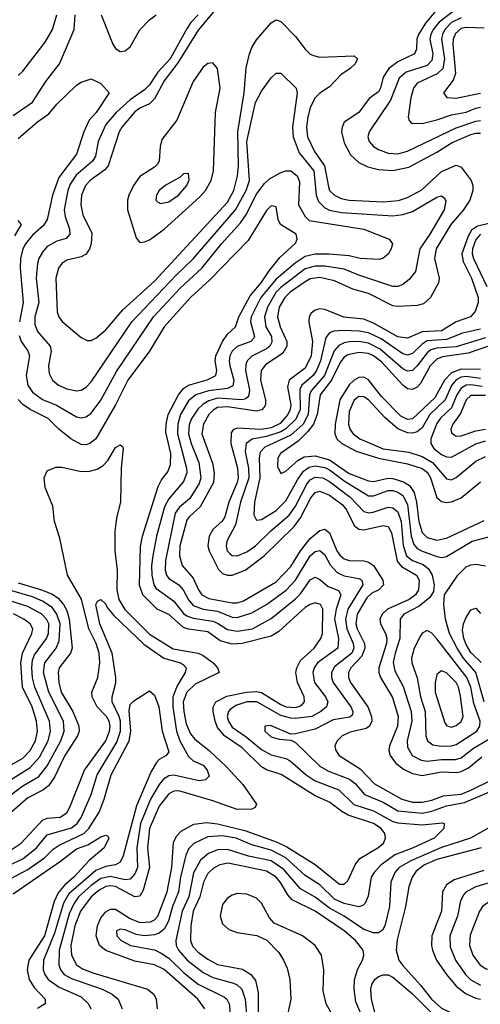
# Model space of a CAD drawing. Header units: inches. Extents: x 990535 to 1117859, y 769386 to 892122.
# Tile 20 of 256: x 1034097 to 1035989, y 844788 to 848831. Entities that reach past the tile are written whole.
import ezdxf

# ---------------------------------------------------------------- set-up
doc = ezdxf.new("R2010")
doc.units = ezdxf.units.IN
doc.header["$MEASUREMENT"] = 0
doc.layers.add('B0834', color=7, linetype='Continuous')

msp = doc.modelspace()

# ---------------------------------------------------------------- linework, layer by layer
at = {"layer": 'B0834', "color": 5}
for points, elevation in [([(1035030, 849028), (1034830, 848788.1), (1034747, 848653), (1034690, 848578.9), (1034650, 848505), (1034630, 848484.8), (1034590, 848467), (1034570, 848452.1), (1034516.4, 848390), (1034505.6, 848370), (1034460.1, 848230), (1034446.2, 848213.8), (1034388.2, 848171.8), (1034367.6, 848150), (1034350.5, 848110), (1034347.8, 848070), (1034356.6, 848030), (1034393.8, 847953.8), (1034390.4, 847910), (1034384.1, 847890), (1034370, 847867.7), (1034350, 847857), (1034290, 847843.7), (1034270.1, 847829.9), (1034256.4, 847810), (1034245, 847770), (1034251.2, 847631.2), (1034258.3, 847610), (1034271.9, 847591.9), (1034350, 847525.8), (1034374, 847514), (1034390, 847513.8), (1034410, 847523), (1034450, 847557.9), (1034521.1, 847638.9), (1034650, 847757.5), (1034950, 848081.8), (1034976.3, 848130), (1034991, 848189), (1034995.1, 848230), (1034992.7, 848370), (1035019.5, 848530), (1035027.7, 848632.3), (1035040.7, 848690), (1035050, 848715.8), (1035070, 848748.2), (1035130, 848817.1), (1035150, 848830.2), (1035170, 848822.9), (1035230, 848761.4), (1035270, 848709.5), (1035290, 848689.5), (1035303, 848683), (1035330, 848677.4), (1035470, 848681.8), (1035484.9, 848670), (1035475.1, 848650), (1035454.2, 848630), (1035416.1, 848603.9), (1035370, 848554.8), (1035330, 848528.4), (1035310.7, 848509.3), (1035289.6, 848470.4), (1035280.1, 848430), (1035274.9, 848390), (1035278.6, 848350), (1035308.1, 848290), (1035348.3, 848230), (1035364.6, 848144.6), (1035370, 848129.5), (1035389.5, 848110), (1035417.1, 848097.1), (1035450, 848090.1), (1035590, 848082.6), (1035652.3, 848087.7), (1035690, 848100.5), (1035747.9, 848132.1), (1035830, 848206.7), (1035890, 848233.9), (1035910, 848225.8), (1035951.2, 848170), (1035957.6, 848150), (1035957.5, 848130), (1035945.2, 848090), (1035919.5, 848050), (1035867.1, 847990), (1035806.9, 847890), (1035800.8, 847850), (1035819.1, 847770), (1035817.2, 847750), (1035783.7, 847690), (1035755.6, 847664.4), (1035730, 847656.9), (1035650, 847652.8), (1035630, 847655.8), (1035530, 847706.2), (1035464.8, 847724.8), (1035390, 847758.7), (1035330, 847771.8), (1035290, 847766.1), (1035270, 847754.9), (1035208.2, 847711.8), (1035186, 847690), (1035162.9, 847650), (1035155.9, 847610), (1035166.5, 847570), (1035193.9, 847510), (1035194.5, 847490), (1035178.2, 847461.8), (1035106, 847414), (1035088.1, 847390), (1035086.2, 847350), (1035106.9, 847270), (1035106.9, 847250), (1035100.8, 847239.2), (1035091.3, 847228.7), (1035070, 847224), (1034950, 847241.5), (1034910, 847238), (1034891.9, 847228.1), (1034874.4, 847210), (1034851.8, 847170), (1034844.5, 847130), (1034888.5, 847010), (1034895.7, 846970), (1034892.3, 846930), (1034838.5, 846830), (1034793, 846790), (1034784, 846776), (1034754.7, 846670), (1034753.8, 846630), (1034763.8, 846590), (1034810, 846537.3), (1034831.4, 846490), (1034845.3, 846470), (1034874.2, 846454.2), (1034970, 846436.5), (1034990, 846436.5), (1035015.5, 846444.5), (1035150, 846523.3), (1035210, 846585.5), (1035249.7, 846650.3), (1035290, 846700.7), (1035330, 846733.2), (1035350, 846738.8), (1035370, 846723.7), (1035399.6, 846650), (1035412, 846632), (1035430, 846617.1), (1035450, 846609.7), (1035510, 846609), (1035530, 846604), (1035550, 846590.1), (1035588.2, 846530), (1035591.2, 846510), (1035571.6, 846490), (1035543.9, 846476.1), (1035522.3, 846457.7), (1035483.2, 846390), (1035477.4, 846350), (1035482.3, 846330), (1035513.6, 846270), (1035515.1, 846250), (1035502.2, 846217.8), (1035457.6, 846170), (1035447.5, 846150), (1035447.7, 846130), (1035455.9, 846110), (1035526.9, 846010), (1035541.9, 845970), (1035543.1, 845950), (1035534.2, 845930), (1035519.9, 845920.1), (1035454.9, 845905.1), (1035421, 845890), (1035400.9, 845870), (1035391.8, 845850), (1035394.8, 845830), (1035409.4, 845810), (1035495.4, 845755.4), (1035553.8, 845693.8), (1035666.8, 845630), (1035710, 845617.9), (1035750, 845617.8), (1035790, 845626.4), (1035836.1, 845643.9), (1035910, 845651.5), (1035950, 845667.9), (1036035.8, 845710)], 2480), ([(1035825.5, 848890), (1035763.9, 848816.1), (1035734.7, 848770), (1035728.1, 848750), (1035726.2, 848710), (1035717.9, 848690), (1035650, 848657.7), (1035613.3, 848630), (1035590, 848594), (1035578.9, 848550), (1035570, 848534.1), (1035532.3, 848507.7), (1035489.8, 848450.2), (1035430.1, 848409.9), (1035420.9, 848390), (1035419, 848370), (1035430, 848324.7), (1035455.7, 848275.7), (1035490, 848244), (1035526.9, 848226.9), (1035570, 848215.5), (1035630, 848211.7), (1035694.9, 848225.1), (1035810, 848286.8), (1035873.7, 848326.3), (1035950, 848359), (1035970, 848364.7), (1035990, 848364.3)], 2520), ([(1035884.6, 848870), (1035819.9, 848820.1), (1035794.9, 848790), (1035785, 848770), (1035781.2, 848750), (1035793.4, 848690), (1035790, 848663), (1035770, 848642.6), (1035684.5, 848615.5), (1035655.8, 848590), (1035619.7, 848500.3), (1035532.8, 848370), (1035526.7, 848350), (1035531.7, 848330), (1035550.2, 848310), (1035570, 848297.7), (1035610, 848282.6), (1035650, 848280.3), (1035690, 848290.5), (1035890, 848386.6), (1035970, 848413.5), (1035990, 848416.9)], 2540), ([(1034070, 848437.3), (1034150, 848492.3), (1034203.8, 848576.2), (1034260.6, 848650), (1034321, 848790), (1034324.5, 848850)], 2460), ([(1034090, 848601.4), (1034110, 848618.9), (1034201.7, 848738.3), (1034232.2, 848790), (1034249.1, 848850)], 2480), ([(1034830.4, 848850), (1034800.4, 848819.6), (1034784.3, 848795.7), (1034715.4, 848670), (1034664.7, 848615.3), (1034630, 848562.6), (1034610, 848542.8), (1034550, 848501.5), (1034493.2, 848450), (1034450, 848399.9), (1034419.7, 848330), (1034408.9, 848270), (1034396, 848250), (1034328.3, 848191.7), (1034304.6, 848155.4), (1034294.4, 848130), (1034279.9, 848050), (1034283, 848023), (1034302.1, 847970), (1034303, 847950), (1034287.8, 847932.2), (1034250, 847921), (1034210, 847899.2), (1034190, 847876.7), (1034175.9, 847850), (1034169.4, 847830), (1034165, 847770), (1034175.3, 847670), (1034159.5, 847610), (1034159.6, 847579.6), (1034170.1, 847550), (1034221.5, 847490), (1034226.4, 847470), (1034215.8, 847410), (1034217.6, 847377.6), (1034231, 847350), (1034256.1, 847330), (1034290, 847315.7), (1034330, 847306.7), (1034350, 847309.5), (1034370, 847322.1), (1034390, 847344.4), (1034557.5, 847590), (1034738.9, 847781.1), (1034810, 847848.2), (1034983.9, 848050), (1035027.5, 848130), (1035040.4, 848170), (1035029.8, 848330.2), (1035065.5, 848490), (1035090, 848537.5), (1035130, 848591.8), (1035150, 848611.7), (1035170, 848611.7), (1035232, 848550), (1035236.6, 848530), (1035217.8, 848390), (1035219.6, 848350), (1035244.2, 848284.2), (1035305, 848210), (1035314.6, 848110), (1035324.4, 848084.4), (1035350, 848058), (1035370, 848048.2), (1035418.7, 848038.7), (1035630, 848025.1), (1035670, 848030.4), (1035710, 848042.9), (1035810, 848101.7), (1035830, 848107.1), (1035839.7, 848099.7), (1035846.5, 848086.5), (1035839.8, 848050), (1035782.1, 847950), (1035741, 847890), (1035722.6, 847797.4), (1035696.2, 847763.8), (1035670, 847744), (1035650, 847735.8), (1035630, 847735.4), (1035490, 847781.7), (1035430, 847806.5), (1035350, 847818.9), (1035310, 847819.3), (1035270, 847807.9), (1035170, 847731.4), (1035148.3, 847710), (1035114.1, 847650), (1035102.3, 847610), (1035107.3, 847570), (1035130.6, 847530), (1035133.1, 847506.9), (1035124.2, 847490), (1035110, 847479.3), (1035050, 847449.5), (1035030.5, 847430), (1035025.2, 847414.8), (1035024.6, 847390), (1035041.3, 847310), (1035036.4, 847283.6), (1035025.3, 847274.7), (1035009.5, 847270.5), (1034910, 847276.1), (1034873.6, 847266.4), (1034849, 847251), (1034828.8, 847231.2), (1034800.8, 847190), (1034793.2, 847166.8), (1034790.3, 847130), (1034800.8, 847090), (1034832.8, 847012.8), (1034840.5, 846950), (1034833.4, 846926.6), (1034795.6, 846864.4), (1034751.9, 846828.1), (1034735.6, 846804.4), (1034695.6, 846610), (1034694.1, 846570), (1034700.1, 846550), (1034710, 846536.8), (1034750.1, 846510), (1034768.9, 846490), (1034790, 846448.2), (1034810, 846424.9), (1034850, 846411), (1034910, 846402.7), (1034970, 846377), (1034990, 846375.9), (1035050, 846395.2), (1035110, 846429.7), (1035191.3, 846488.7), (1035230, 846529.7), (1035290, 846630.1), (1035310, 846647.9), (1035330, 846652), (1035350, 846633), (1035372.1, 846592.1), (1035400.7, 846560.7), (1035430, 846547.2), (1035490, 846536.4), (1035501.9, 846530), (1035504, 846524), (1035505.9, 846510), (1035444.5, 846410), (1035434.9, 846370), (1035440.3, 846330), (1035466.4, 846270), (1035468.7, 846250), (1035460.9, 846230), (1035390, 846173.6), (1035377.8, 846150), (1035377.6, 846130), (1035384.6, 846110), (1035457, 846010), (1035465.6, 845990), (1035463.5, 845976.5), (1035453.3, 845966.7), (1035384.4, 845955.6), (1035310, 845918), (1035230, 845898.4), (1035210, 845897.1), (1035127.3, 845932.7), (1035103.1, 845930), (1035104.1, 845910), (1035130, 845886.3), (1035163.1, 845876.9), (1035210, 845872.7), (1035230, 845863.5), (1035330, 845765.4), (1035365.9, 845745.9), (1035452.1, 845712.1), (1035474.8, 845694.8), (1035512.9, 845650), (1035590, 845617.5), (1035650, 845583.1), (1035750, 845572.4), (1035790, 845581), (1035850, 845603.2), (1035923.7, 845616.3), (1036119.3, 845700.7)], 2460), ([(1034431, 848851), (1034479.2, 848730), (1034490, 848713), (1034510, 848700.2), (1034530, 848703), (1034550, 848719.8), (1034590, 848788.6), (1034630, 848830.1), (1034657.7, 848850)], 2460), ([(1035910, 848838.2), (1035870, 848818.4), (1035842.7, 848790), (1035832.9, 848770), (1035829.6, 848750), (1035841.9, 848670), (1035834.5, 848630), (1035812.2, 848607.8), (1035730, 848570.3), (1035714.4, 848550), (1035703.1, 848510), (1035693, 848430), (1035696.5, 848416.5), (1035706.4, 848406.4), (1035750, 848404.7), (1035810, 848418.8), (1035870, 848439.5), (1035930, 848451.2), (1035970, 848467.2), (1035990, 848472.1)], 2560), ([(1036004.8, 848795.2), (1035930, 848799), (1035910, 848794.6), (1035886.6, 848773.4), (1035877.4, 848750), (1035875.9, 848730), (1035886.3, 848610), (1035877.2, 848582.8), (1035838, 848530), (1035851.8, 848511.8), (1035888, 848508), (1035990, 848528.7)], 2580), ([(1034090, 848342.7), (1034170, 848411.3), (1034215.9, 848444.1), (1034250, 848483.7), (1034330, 848561.6), (1034350, 848574), (1034390, 848588.4), (1034430, 848568.4), (1034464.9, 848530), (1034410.7, 848450), (1034382.1, 848417.9), (1034360.8, 848370), (1034330, 848278.4), (1034257.6, 848182.4), (1034231.6, 848110), (1034210.1, 848009.9), (1034194.2, 847985.8), (1034150, 847946.1), (1034121, 847910), (1034109.8, 847890), (1034099.9, 847850), (1034099, 847810), (1034110.7, 847670), (1034095.7, 847590)], 2440), ([(1034094.6, 847534.6), (1034102.7, 847510), (1034130.8, 847470.8), (1034137.4, 847450), (1034123.3, 847370), (1034130.9, 847330), (1034150, 847301.6), (1034190, 847271.6), (1034248.6, 847248.6), (1034330, 847200.1), (1034350, 847195.8), (1034370, 847200.1), (1034390, 847214.8), (1034430, 847268.3), (1034494, 847386), (1034646.5, 847610), (1034757.8, 847730), (1034844.9, 847810), (1034925.5, 847910), (1035003.4, 847996.6), (1035028.2, 848031.8), (1035067.6, 848112.4), (1035101.8, 848158.2), (1035122.9, 848177.1), (1035170, 848203.5), (1035190, 848209.7), (1035210, 848209.7), (1035236.4, 848190), (1035245.5, 848165.5), (1035241.9, 848070), (1035270, 848022.8), (1035285.7, 848005.7), (1035510, 847971), (1035614, 847930), (1035628.2, 847910), (1035622.4, 847890), (1035610, 847867.8), (1035590, 847851.6), (1035573.5, 847846.5), (1035495.3, 847850), (1035450, 847861.7), (1035368.2, 847868.2), (1035310, 847867.9), (1035270, 847858.2), (1035228.5, 847831.5), (1035150, 847765.9), (1035087.3, 847690), (1035047.3, 847610), (1035044.2, 847590), (1035061.6, 847530), (1035057.7, 847522.3), (1035046.5, 847510), (1034990, 847489.1), (1034969.8, 847470.2), (1034959.7, 847450), (1034956.8, 847430), (1034960.1, 847410), (1034976.5, 847350), (1034972.4, 847327.6), (1034950, 847315.9), (1034872.9, 847307.1), (1034819.8, 847290), (1034790, 847265.5), (1034757.1, 847210), (1034746, 847170), (1034744.7, 847130), (1034782.3, 846990), (1034783.9, 846970), (1034770, 846935.2), (1034710, 846864.1), (1034691.6, 846830), (1034658.9, 846710), (1034643.3, 846630), (1034637.8, 846590), (1034639.7, 846550), (1034647.8, 846510), (1034656.5, 846496.5), (1034730, 846442.9), (1034770, 846392.3), (1034782.8, 846382.8), (1034810, 846373.1), (1034890, 846360.9), (1034910, 846353.1), (1034950, 846326.6), (1034990, 846319.6), (1035052.9, 846330), (1035130, 846372.3), (1035230, 846452.4), (1035250, 846473.3), (1035290, 846530.6), (1035310, 846541.9), (1035330, 846532.6), (1035364.1, 846504.1), (1035406.5, 846486.5), (1035416, 846470), (1035396.9, 846410), (1035390.3, 846370), (1035406.8, 846290), (1035403.7, 846250), (1035319.7, 846190), (1035305.9, 846170), (1035300.4, 846150), (1035307.6, 846110), (1035353.3, 846050), (1035362.3, 846030), (1035356.6, 846010), (1035333.4, 845990), (1035297.3, 845970), (1035230, 845961.3), (1035210, 845962.6), (1035170, 845974.6), (1035070.5, 846030.5), (1035030, 846029.7), (1034984.6, 846015.4), (1034961.7, 845998.3), (1034954.4, 845990), (1034949.5, 845970.5), (1034954, 845950), (1034970, 845926.3), (1035026.7, 845886.7), (1035090, 845833.9), (1035130, 845813.1), (1035190, 845796.8), (1035207.8, 845787.8), (1035274, 845730), (1035310, 845705.3), (1035408.1, 845668.1), (1035468.8, 845608.8), (1035550, 845582.5), (1035630, 845538.9), (1035650, 845533.1), (1035750, 845524.9), (1035833.2, 845533.2), (1035840.5, 845530), (1035839.6, 845510), (1035799.8, 845470), (1035713.2, 845430), (1035638, 845402), (1035580.8, 845359.2), (1035552.3, 845330), (1035540.1, 845310), (1035527.5, 845232.5), (1035516.5, 845203.5), (1035506.3, 845193.7), (1035490, 845188.8), (1035430, 845202.1), (1035390, 845220.4), (1035330, 845279.2), (1035270, 845317.5), (1035190.6, 845390), (1035130, 845421.7), (1035050, 845442.4), (1034985.5, 845470), (1034930, 845479.4), (1034870, 845476.3), (1034812.2, 845447.8), (1034792.2, 845427.8), (1034778.8, 845401.2), (1034757.4, 845310), (1034749.3, 845250), (1034724.2, 845190), (1034708.7, 845130), (1034690, 845097.3), (1034670, 845080.9), (1034650, 845072.8), (1034610, 845069.9), (1034574.8, 845074.8), (1034530, 845093.5), (1034510, 845097), (1034494.6, 845090), (1034495.4, 845070), (1034514.2, 845050), (1034551.7, 845030), (1034650, 845011.2), (1034678.6, 844998.6), (1034710, 844977.6), (1034770, 844918.9), (1034830, 844870.7), (1034937.7, 844817.7), (1034947, 844810), (1034956.8, 844790), (1034960.8, 844750)], 2440), ([(1034856.8, 844770), (1034828.3, 844810), (1034690, 844931.3), (1034650.3, 844950.3), (1034570, 844965.8), (1034450, 845009.4), (1034425.2, 845030), (1034411, 845070), (1034415.8, 845110), (1034430, 845142.9), (1034450, 845167.8), (1034470, 845179.1), (1034490, 845179.2), (1034550, 845141.1), (1034590, 845124.1), (1034633.6, 845126.4), (1034650, 845134.8), (1034664.5, 845150), (1034702.7, 845250), (1034721.5, 845350), (1034728, 845452), (1034740.8, 845479.2), (1034760.3, 845499.7), (1034812.4, 845527.6), (1034865, 845535), (1034910, 845529.1), (1035022.2, 845502.2), (1035154, 845454), (1035194.7, 845434.7), (1035310, 845362.6), (1035410, 845281.5), (1035430, 845281.7), (1035444.4, 845295.6), (1035475.9, 845364.1), (1035493.8, 845386.2), (1035568.4, 845430), (1035591.4, 845450), (1035599.7, 845470), (1035596.5, 845490), (1035581.1, 845510), (1035550, 845530.1), (1035445.4, 845565.4), (1035419.6, 845579.6), (1035370, 845618.7), (1035310, 845644.2), (1035171.5, 845731.5), (1035110, 845751.3), (1035090, 845763.3), (1035010, 845841), (1034937.8, 845890), (1034910, 845924.6), (1034899.2, 845950), (1034890.9, 845990), (1034891.5, 846008.5), (1034902.9, 846030), (1034947, 846053), (1035028.4, 846070), (1035070, 846073.1), (1035090, 846068.9), (1035170, 846019.2), (1035192, 846010), (1035230, 846006.9), (1035247.9, 846012.1), (1035258.9, 846021.1), (1035266.9, 846030), (1035265.7, 846050), (1035238.2, 846110), (1035231.4, 846150), (1035235.2, 846170), (1035250, 846200.4), (1035306.2, 846250), (1035333.3, 846290), (1035340.1, 846310), (1035341.9, 846410), (1035332.4, 846430), (1035310, 846435.9), (1035290, 846430.1), (1035270, 846417.6), (1035160.8, 846319.2), (1035130, 846299.9), (1035010, 846269.6), (1034970, 846266.4), (1034920.4, 846280.4), (1034870, 846317.7), (1034790, 846328.1), (1034770, 846334.6), (1034710, 846388.9), (1034662.2, 846410), (1034602.4, 846470), (1034589.1, 846509.1), (1034592.9, 846667.1), (1034600.6, 846710), (1034665.3, 846914.7), (1034679.1, 846940.9), (1034705.9, 846974.1), (1034715.9, 847004.1), (1034717.7, 847050), (1034696.8, 847136.8), (1034697.9, 847170), (1034707.3, 847210), (1034748.8, 847290), (1034770, 847315.8), (1034790, 847330), (1034867.3, 847352.7), (1034902.1, 847370), (1034906, 847390), (1034899.4, 847430), (1034902.1, 847450), (1034930, 847509.9), (1034950, 847539), (1034983.4, 847570), (1034997.5, 847610), (1035043.5, 847696.5), (1035089.3, 847750), (1035120.9, 847799.1), (1035165.4, 847854.6), (1035230, 847913.5), (1035236, 847930), (1035232.5, 847950), (1035167.7, 847990), (1035158.2, 848010), (1035150, 848062.8), (1035130, 848066.7), (1035110, 848047.7), (1035035.8, 847924.2), (1034877.2, 847762.8), (1034797.8, 847690), (1034690, 847570.1), (1034630, 847470.1), (1034540.4, 847350), (1034489.9, 847250), (1034410, 847110.1), (1034384.4, 847090), (1034370, 847085.3), (1034350, 847086.9), (1034306.9, 847110), (1034257.7, 847150), (1034213.7, 847193.7), (1034139.8, 847230), (1034110, 847250.9), (1034090, 847271.5)], 2420), ([(1034077.2, 847942.8), (1034103.9, 847990), (1034090, 848006.5)], 2420), ([(1036030, 847995), (1035977.4, 847982.6), (1035953.1, 847966.9), (1035938.5, 847941.5), (1035913.3, 847870), (1035918, 847838), (1035952.5, 847770), (1035979.6, 847690), (1035979.5, 847670), (1035967.4, 847632.6), (1035948.7, 847611.3), (1035890, 847590.3), (1035830, 847553.1), (1035750, 847549.7), (1035690, 847522.9), (1035650, 847529.1), (1035550, 847585.3), (1035510, 847600.5), (1035428.8, 847608.8), (1035350, 847640.3), (1035330, 847643.2), (1035310, 847638.3), (1035294.4, 847625.6), (1035285.8, 847610), (1035284.3, 847590), (1035299.8, 847510), (1035293.9, 847450), (1035270, 847399.7), (1035203.1, 847350), (1035196.6, 847323.4), (1035210, 847250), (1035207.4, 847230), (1035198.6, 847210), (1035166.9, 847173.1), (1035130, 847155.5), (1035088.2, 847148.2), (1034990, 847153.5), (1034973.2, 847146.8), (1034965, 847135), (1034964.5, 847090), (1034991.7, 846990), (1034994, 846950), (1034989.6, 846930), (1034955.4, 846850), (1034939.6, 846790), (1034928, 846772), (1034890, 846736.9), (1034875.2, 846710), (1034869.4, 846670), (1034875.1, 846650), (1034913.3, 846573.3), (1034930, 846557.2), (1034950, 846550.4), (1034970, 846550.4), (1035023.4, 846570), (1035100.7, 846630), (1035224.4, 846750), (1035250, 846785.5), (1035292, 846868), (1035310, 846889.7), (1035330, 846895.5), (1035370, 846878.7), (1035420.7, 846840.7), (1035438.5, 846818.5), (1035470, 846754.1), (1035490, 846738.5), (1035510, 846736.2), (1035590, 846754.5), (1035610, 846749.5), (1035623.4, 846723.4), (1035646.9, 846606.9), (1035665.5, 846585.5), (1035726.8, 846550), (1035737.4, 846530), (1035734.4, 846490), (1035723.2, 846470), (1035695.9, 846450), (1035607.5, 846410), (1035586, 846390), (1035576.6, 846370), (1035578.6, 846350), (1035599.6, 846310), (1035604.9, 846290), (1035602.9, 846270), (1035572.6, 846170), (1035572.6, 846150), (1035578.8, 846130), (1035628, 846048), (1035651.9, 845970), (1035648.4, 845930), (1035615.2, 845850), (1035612.9, 845830), (1035617.9, 845810), (1035640, 845780), (1035673.8, 845753.8), (1035710, 845735.7), (1035750, 845727.4), (1035830, 845742.2), (1035890, 845739.5), (1035910, 845743.6), (1035940.4, 845759.6), (1035995.6, 845804.4)], 2520), ([(1035990, 847949.4), (1035970, 847928), (1035956, 847890), (1035954.9, 847870), (1035960.7, 847850), (1036015.3, 847735.3)], 2540), ([(1035990, 847560.3), (1035916.1, 847543.9), (1035850, 847517.4), (1035770, 847511.6), (1035750, 847498.9), (1035710, 847459.5), (1035690, 847453.2), (1035670, 847458.4), (1035580.9, 847520.9), (1035530, 847545.2), (1035490, 847552.3), (1035424.9, 847555.1), (1035387.7, 847552.3), (1035370, 847545.3), (1035354.5, 847525.5), (1035332.3, 847430), (1035316.6, 847390), (1035301.6, 847370), (1035255.6, 847330), (1035247.2, 847312.8), (1035248.4, 847230), (1035230.7, 847190), (1035190, 847150.4), (1035170, 847138.9), (1035110, 847119.4), (1035051.1, 847108.9), (1035026.4, 847090), (1035022.7, 847057.3), (1035036.8, 846990), (1035037.4, 846950), (1035004.1, 846850), (1034982.7, 846757.3), (1034948.2, 846690), (1034945.5, 846670), (1034949.6, 846650), (1034959.4, 846639.4), (1034970, 846630.8), (1034989.6, 846629.6), (1035030, 846645.4), (1035065.5, 846670), (1035128.2, 846731.8), (1035204, 846796), (1035230, 846832.7), (1035275.8, 846924.2), (1035290, 846941.7), (1035310, 846952.6), (1035341.8, 846950), (1035370, 846934.8), (1035454.7, 846870), (1035510, 846810.9), (1035530, 846805.4), (1035548.5, 846808.5), (1035610, 846829), (1035630, 846826.6), (1035650, 846810.1), (1035663.9, 846770), (1035672.3, 846672.3), (1035685.9, 846630), (1035710, 846610.9), (1035753.8, 846593.8), (1035776.4, 846576.4), (1035790.5, 846550), (1035799.1, 846510), (1035797.1, 846482.9), (1035782.1, 846457.9), (1035737.5, 846422.5), (1035675, 846390), (1035659.7, 846370), (1035658.7, 846290), (1035638.6, 846230), (1035631.5, 846191.5), (1035637.6, 846157.6), (1035672.5, 846092.5), (1035704.4, 845990), (1035707, 845950), (1035688.7, 845870), (1035690, 845844.6), (1035709.1, 845810), (1035745.5, 845790), (1035770, 845786.5), (1035830, 845793.7), (1035886.4, 845793.6), (1035910, 845800.7), (1035960.4, 845839.6), (1036023.7, 845876.3)], 2540), ([(1036010, 847524.7), (1035890, 847487.4), (1035810, 847481.9), (1035785.4, 847474.6), (1035770, 847462.9), (1035730, 847409), (1035710, 847389.9), (1035690, 847387.9), (1035670, 847396.8), (1035578, 847478), (1035530, 847503), (1035490, 847509.3), (1035451.4, 847508.6), (1035430, 847504.3), (1035407.1, 847492.9), (1035389, 847471), (1035349, 847370), (1035293.4, 847306.6), (1035287.7, 847290), (1035282.4, 847210), (1035260.7, 847170), (1035210, 847125), (1035103.9, 847076.1), (1035085.2, 847054.8), (1035081.1, 847030), (1035082.9, 846950), (1035061.4, 846850), (1035058.4, 846798.4), (1035070, 846776.2), (1035090, 846778.4), (1035150, 846815), (1035190, 846855.7), (1035238.1, 846941.9), (1035263, 846977), (1035285.9, 846994.1), (1035310, 846999.6), (1035350, 846992), (1035370, 846982.2), (1035430, 846937.5), (1035530, 846875.6), (1035550, 846876.2), (1035610, 846897.8), (1035630, 846897.4), (1035650, 846890.7), (1035670, 846877), (1035690, 846839.7), (1035704.6, 846710), (1035716, 846676), (1035730, 846660.1), (1035746.7, 846650), (1035810, 846626.9), (1035830, 846622.6), (1035850, 846626.5), (1035955.4, 846690), (1036050, 846714.2)], 2560), ([(1036030, 847493), (1035938.4, 847461.6), (1035833.9, 847446.1), (1035810, 847436.6), (1035783.3, 847410), (1035743, 847337), (1035730, 847321.8), (1035710, 847311.9), (1035690, 847314.7), (1035670, 847329.5), (1035584, 847424), (1035550, 847451.1), (1035530, 847459.6), (1035490, 847464.7), (1035445, 847455), (1035430, 847445), (1035414.5, 847425.5), (1035377.6, 847350), (1035331.2, 847290), (1035318.9, 847210), (1035303.4, 847170), (1035280.5, 847139.5), (1035240, 847100), (1035167.5, 847050), (1035157, 847030), (1035156.2, 846996.2), (1035170, 846967.7), (1035190, 846976.6), (1035239.6, 847020.4), (1035264.7, 847035.3), (1035310, 847040.2), (1035370, 847023.2), (1035450, 846968), (1035530, 846937.3), (1035550, 846935.2), (1035610, 846948.3), (1035630, 846947), (1035673.9, 846933.9), (1035697.8, 846917.8), (1035716.9, 846890), (1035726.9, 846850), (1035736.6, 846770), (1035750, 846725.7), (1035770, 846704.9), (1035810, 846693.2), (1035850, 846701.7), (1036004.8, 846775.2)], 2580), ([(1035990, 847394.4), (1035910, 847395.3), (1035870, 847380.7), (1035841.4, 847350), (1035801.6, 847278.4), (1035710, 847191.3), (1035690, 847188.8), (1035662.6, 847202.6), (1035583.4, 847283.4), (1035530, 847352.3), (1035510, 847363.1), (1035490, 847361.9), (1035470, 847350.9), (1035450, 847331.2), (1035411.9, 847270), (1035392.8, 847170), (1035390.7, 847130), (1035399.1, 847110), (1035420.3, 847090), (1035479, 847059), (1035570.2, 847030.2), (1035690, 847007), (1035750, 846988.3), (1035771.5, 846971.5), (1035784.6, 846950), (1035810, 846869.5), (1035830, 846852.6), (1035849, 846849), (1035870, 846850.9), (1035910, 846868.1), (1035990, 846933.7)], 2620), ([(1035990, 847358.1), (1035930, 847366), (1035910, 847362.8), (1035890, 847352.1), (1035870.7, 847329.3), (1035843.9, 847270), (1035781.4, 847210), (1035750, 847154.9), (1035730, 847138.3), (1035710, 847133.3), (1035690, 847134.6), (1035650, 847151.2), (1035597.2, 847197.2), (1035530, 847269.9), (1035510, 847282.2), (1035490, 847284.1), (1035470, 847269.2), (1035450, 847222), (1035447.3, 847170), (1035452.6, 847150), (1035465.9, 847130), (1035494, 847110), (1035590, 847068.9), (1035695.7, 847055.7), (1035750, 847037.8), (1035792.2, 847012.2), (1035850, 846945.4), (1035870, 846941.8), (1035890, 846951.5), (1035970, 847018.6), (1036010, 847036.6)], 2640), ([(1035995.8, 847324.2), (1035950, 847331.7), (1035930, 847330.5), (1035910, 847318.2), (1035892.4, 847290), (1035870, 847237.3), (1035825.1, 847194.9), (1035810, 847172.4), (1035785, 847110), (1035785, 847090), (1035798, 847070), (1035830, 847045.6), (1035850, 847035.5), (1035870, 847034.2), (1035970, 847088.8), (1036010, 847101.9)], 2660), ([(1036010, 847288.2), (1035950, 847287.9), (1035930, 847270), (1035906.8, 847213.2), (1035876.1, 847170), (1035867.8, 847150), (1035870, 847134), (1035890, 847121.4), (1035910, 847122.8), (1035970, 847142.7), (1036010, 847149.8)], 2680), ([(1034050, 845414.4), (1034102.6, 845450), (1034190, 845544.5), (1034210, 845551.9), (1034263, 845557), (1034290, 845574.7), (1034303, 845597), (1034363.7, 845750), (1034450.2, 845870), (1034465.7, 845910), (1034468.3, 845930), (1034464.9, 845950), (1034453.4, 845970), (1034415, 846010), (1034394.6, 846050), (1034392.6, 846070), (1034417.8, 846130), (1034426.1, 846190), (1034423.2, 846230), (1034410.9, 846270), (1034381.5, 846330), (1034351.1, 846451.1), (1034293.8, 846550), (1034261.4, 846701.4), (1034239.8, 846770), (1034232.9, 846832.9), (1034201, 846910), (1034197.3, 846950), (1034210, 846978.4), (1034245.9, 846994.1), (1034270, 846993.8), (1034350, 846975.4), (1034383, 846977), (1034415.3, 846984.7), (1034440, 847000), (1034458.9, 847021.1), (1034490, 847074.6), (1034510, 847085.7), (1034518.9, 847078.9), (1034522, 847070), (1034513.1, 846990), (1034511, 846850), (1034494.6, 846785.4), (1034488, 846730), (1034487.5, 846650), (1034497.3, 846570), (1034496.4, 846490), (1034504.2, 846450), (1034528.5, 846408.5), (1034630, 846308.1), (1034727.4, 846247.4), (1034829.6, 846229.6), (1034850, 846220.2), (1034891.7, 846190), (1034909.4, 846170), (1034916.5, 846150), (1034817.9, 846102.1), (1034783, 846070), (1034768.8, 846030), (1034770.9, 845990), (1034780.3, 845940.3), (1034799.1, 845899.1), (1034816.5, 845876.5), (1034875.2, 845830), (1034945.1, 845765.1), (1035012.9, 845690), (1035070.1, 845610), (1035063.5, 845596.5), (1035050.6, 845590), (1034990, 845587.6), (1034890, 845623.3), (1034750, 845664.1), (1034730, 845663.4), (1034710, 845652.7), (1034670, 845601.2), (1034630.3, 845510), (1034622.2, 845430), (1034629.6, 845350), (1034603.6, 845256.4), (1034590, 845232.8), (1034570, 845229.6), (1034490, 845272.4), (1034470, 845275.1), (1034450, 845271.7), (1034422.7, 845257.3), (1034390.8, 845230), (1034346.1, 845170), (1034323.7, 845110), (1034307.6, 845030), (1034309.8, 844989.8), (1034330, 844950.6), (1034354.2, 844934.2), (1034397.6, 844917.6), (1034622.5, 844850), (1034647.5, 844830), (1034657.6, 844810), (1034662.1, 844770)], 2380), ([(1036004.3, 846030), (1035970.6, 846150), (1035919.6, 846210), (1035893.6, 846250), (1035862.8, 846310), (1035846.3, 846370), (1035838.4, 846430), (1035841, 846470), (1035896.5, 846550), (1035930, 846583.7), (1035950, 846592.6), (1035970, 846595.1), (1036010, 846588.2)], 2540), ([(1034090, 846518), (1034186.4, 846490), (1034231.4, 846471.4), (1034255.2, 846455.2), (1034277.4, 846430), (1034290, 846405.6), (1034299.5, 846370), (1034312.1, 846250), (1034306.2, 846230), (1034259, 846170), (1034254.8, 846150), (1034257.9, 846110), (1034267.6, 846070), (1034314.6, 845990), (1034339.8, 845930), (1034340.8, 845910), (1034334.9, 845890), (1034282.5, 845810), (1034239.3, 845720.7), (1034215, 845685), (1034192, 845668), (1034130, 845636.4), (1033977.5, 845502.5)], 2420), ([(1034050, 845640.4), (1034110, 845684.8), (1034176, 845724), (1034210, 845766.8), (1034265.3, 845870), (1034279.4, 845910), (1034276.7, 845950), (1034216.2, 846070), (1034194.2, 846150), (1034200.1, 846190), (1034246.1, 846250), (1034258.9, 846281.1), (1034263.1, 846350), (1034250, 846390.3), (1034230, 846416.8), (1034190, 846443.8), (1034150, 846461.3), (1034065.2, 846485.2)], 2440), ([(1033990, 845331.2), (1034110, 845386.1), (1034165.7, 845430), (1034210, 845483.8), (1034310, 845512.8), (1034333.4, 845530), (1034350, 845555.1), (1034390.3, 845650), (1034414.6, 845730), (1034496.1, 845863.9), (1034510.8, 845910), (1034510.7, 845950), (1034506.1, 845970), (1034477.1, 846030), (1034476.1, 846050), (1034491.3, 846108.7), (1034492.3, 846130), (1034476.9, 846230), (1034425.7, 846350), (1034409.9, 846430), (1034417, 846443), (1034430, 846450.3), (1034450, 846431.2), (1034456.7, 846416.7), (1034484, 846384), (1034606.7, 846266.7), (1034689.1, 846209.1), (1034756.9, 846190), (1034770, 846181.3), (1034780.9, 846170), (1034777.2, 846150), (1034744.2, 846095.8), (1034725.4, 846050), (1034725.8, 846010), (1034740.4, 845910), (1034754.8, 845870), (1034790, 845805.5), (1034810, 845787.5), (1034850.7, 845770), (1034866.7, 845750), (1034875.1, 845724.9), (1034860.7, 845710), (1034834.4, 845705.6), (1034730, 845729.6), (1034710, 845726.8), (1034687.6, 845712.4), (1034669.5, 845690.5), (1034633.7, 845630), (1034593.6, 845530), (1034577.5, 845430), (1034580.2, 845350), (1034570, 845323.8), (1034550, 845301.6), (1034530, 845299.5), (1034470, 845312.9), (1034430, 845304.2), (1034390, 845276.6), (1034338.6, 845230), (1034318.9, 845201.1), (1034300.6, 845159.4), (1034258.7, 845010), (1034258.1, 844950), (1034264.4, 844930), (1034280.1, 844910), (1034310, 844894.3), (1034435, 844850), (1034476.2, 844830), (1034502, 844810), (1034517.1, 844770)], 2360), ([(1034010, 845679.4), (1034139.5, 845760.5), (1034177.6, 845802.4), (1034213.2, 845870), (1034223, 845910), (1034219, 845950), (1034158.7, 846090), (1034149.2, 846129.2), (1034147.1, 846170), (1034150, 846201.5), (1034157.5, 846222.5), (1034207.1, 846290), (1034215.6, 846310), (1034216.4, 846350), (1034206.7, 846370), (1034187.7, 846390), (1034130, 846421.9), (1034030, 846453.4)], 2460), ([(1033989.8, 845730.2), (1034110, 845799.3), (1034140.4, 845830), (1034161.8, 845870), (1034169.7, 845910), (1034165.7, 845950), (1034148.3, 846010), (1034108.4, 846090), (1034101.8, 846190), (1034108.3, 846230), (1034147, 846310), (1034150.3, 846330), (1034139.6, 846350), (1034114.5, 846370), (1034071.7, 846391.7)], 2480), ([(1035992.2, 846192.2), (1035950, 846233.1), (1035930, 846265.1), (1035920.5, 846290), (1035916.2, 846323.8), (1035920.4, 846350), (1035930, 846375.6), (1035950, 846408), (1035970, 846414), (1035990, 846392.6)], 2520), ([(1034010, 845278.2), (1034130, 845341.3), (1034198.4, 845390), (1034234.6, 845425.4), (1034258.5, 845441.5), (1034360.3, 845490), (1034380.2, 845510), (1034423.1, 845576.9), (1034443.9, 845630), (1034472.4, 845730), (1034547.2, 845870), (1034552.7, 845910), (1034546.6, 845993.4), (1034550, 846019.3), (1034565.2, 846034.8), (1034630, 846075.2), (1034650, 846057.8), (1034668.4, 846010), (1034682.6, 845910), (1034710, 845825.1), (1034698.5, 845810), (1034670, 845793.3), (1034658.7, 845781.3), (1034636.3, 845743.7), (1034576.7, 845603.3), (1034521.6, 845398.4), (1034510, 845372.2), (1034490, 845360.8), (1034450, 845353.4), (1034410, 845337.1), (1034298.8, 845241.2), (1034277.2, 845202.8), (1034240, 845080), (1034194.6, 844970), (1034193.4, 844930), (1034199.5, 844910), (1034213.8, 844890), (1034258.7, 844858.7), (1034350, 844819.1), (1034379.8, 844790), (1034388.4, 844770)], 2340), ([(1036054.8, 845530), (1035948.8, 845470), (1035830, 845432), (1035702.8, 845377.2), (1035655.4, 845350), (1035638.2, 845330), (1035621.9, 845290), (1035616.4, 845190), (1035596.6, 845110), (1035587.5, 845092.5), (1035570, 845082.3), (1035550, 845081.2), (1035510, 845096), (1035430, 845149.7), (1035370, 845182.3), (1035310, 845228.5), (1035250, 845261.7), (1035181.8, 845341.8), (1035130, 845376.9), (1035036.2, 845396.2), (1034950, 845423.4), (1034910, 845421.8), (1034872.4, 845407.6), (1034839.5, 845380.5), (1034811.4, 845328.6), (1034791.4, 845230), (1034764.2, 845170), (1034738.5, 845050), (1034740.1, 845030), (1034749.7, 845010), (1034784.6, 844970), (1034850, 844919.1), (1034890, 844897.9), (1034975.5, 844875.5), (1034990, 844868.8), (1035009.6, 844850), (1035022.4, 844810), (1035029.2, 844730)], 2460), ([(1034070, 845241.7), (1034264.5, 845375.5), (1034330, 845426.6), (1034376.6, 845443.4), (1034430, 845476.3), (1034450, 845483.1), (1034458.8, 845478.8), (1034463.1, 845470), (1034443.7, 845430), (1034382, 845378), (1034319, 845310), (1034281.6, 845278.4), (1034254.4, 845245.6), (1034239, 845210), (1034198.9, 845070), (1034134.9, 844970), (1034127.7, 844930), (1034135.8, 844890), (1034156.9, 844856.9), (1034202, 844810), (1034202, 844790), (1034170, 844770.4)], 2320), ([(1035992.5, 845430), (1035810, 845383.2), (1035759.7, 845360.3), (1035725, 845335), (1035709.3, 845310.7), (1035695.8, 845270), (1035681.4, 845190), (1035646.7, 845053.3), (1035643.7, 845010), (1035654.7, 844970), (1035668.5, 844948.5), (1035745, 844865), (1035788.8, 844810), (1035830, 844772.6), (1035910, 844733.9), (1035990, 844712.1)], 2480), ([(1035497.7, 844750), (1035478.1, 844798.1), (1035470.5, 844850), (1035472.2, 844890), (1035485.8, 844934.2), (1035505.5, 844970), (1035511, 844990), (1035507.8, 845010), (1035475.8, 845050), (1035430, 845090), (1035310, 845170.8), (1035216.5, 845216.5), (1035197.6, 845237.6), (1035168.2, 845288.2), (1035150, 845310), (1035110, 845335), (1034952.6, 845367.4), (1034919, 845361), (1034892.7, 845347.3), (1034870, 845324.9), (1034851.7, 845290), (1034836.1, 845230), (1034810, 845170), (1034799.7, 845110), (1034798.7, 845050), (1034807.3, 845027.3), (1034830, 845001.7), (1034870, 844972.9), (1034910, 844952.1), (1035012.4, 844932.4), (1035045.9, 844910), (1035065.6, 844885.6), (1035076.9, 844836.9), (1035076.7, 844670)], 2480), ([(1036002.7, 845337.3), (1035881.2, 845298.8), (1035850, 845278.2), (1035833.5, 845250), (1035829, 845170), (1035789.4, 845070), (1035788.3, 845030), (1035792.3, 845010), (1035809.3, 844970), (1035850.5, 844910), (1035890, 844863.1), (1035930, 844830.7), (1035970, 844812.9), (1035990, 844808.8)], 2520), ([(1036070, 845300.3), (1035970, 845270.6), (1035930.1, 845250), (1035920.6, 845239.4), (1035907.2, 845212.8), (1035894.6, 845150), (1035864, 845070), (1035864.8, 845024.8), (1035887.3, 844970), (1035928.1, 844910), (1035950, 844888.2), (1035990, 844867.3)], 2540), ([(1035411.9, 844690), (1035355.8, 844790), (1035343.2, 844843.2), (1035346.2, 844930), (1035337, 844990), (1035309.9, 845030), (1035258.9, 845070), (1035142, 845122), (1035123, 845143), (1035090, 845202.8), (1035070, 845224.4), (1035030, 845241.1), (1034990, 845242.6), (1034970, 845236.7), (1034950, 845224.2), (1034930, 845198), (1034919.9, 845150), (1034930, 845118.2), (1034955.7, 845095.7), (1034990, 845083.7), (1035070.5, 845070.5), (1035112.1, 845052.1), (1035160.6, 845000.6), (1035181, 844970), (1035196.1, 844936.1), (1035205.9, 844890), (1035210.1, 844810), (1035172.4, 844630)], 2520), ([(1035557.5, 844750), (1035541.7, 844810), (1035539.3, 844850), (1035543.4, 844870), (1035555.3, 844890), (1035570, 844902.5), (1035590, 844909.4), (1035610, 844908.7), (1035630, 844899.1), (1035710, 844831.3), (1035800.7, 844740.7)], 2460)]:
    msp.add_lwpolyline(points, dxfattribs=dict(at, elevation=elevation))
for points, elevation in [([(1034890, 848652.8), (1034870, 848651.4), (1034850, 848636.2), (1034810, 848577.5), (1034742.2, 848417.8), (1034681, 848339), (1034673.7, 848310), (1034670.1, 848250), (1034662.6, 848237.4), (1034650, 848224.5), (1034590, 848187.2), (1034564, 848150), (1034544.5, 848110), (1034539.1, 848090), (1034539.6, 848050), (1034575.3, 847935.3), (1034590, 847916.5), (1034610, 847918.2), (1034630, 847927), (1034690, 847970.6), (1034836.3, 848103.7), (1034860.4, 848130), (1034882.7, 848170), (1034892.3, 848210), (1034901.2, 848450), (1034920.5, 848550), (1034910, 848629.6)], 2520), ([(1034790, 848199), (1034770, 848198.4), (1034755.5, 848184.5), (1034694.9, 848150), (1034670.2, 848130), (1034658.4, 848110), (1034656.5, 848090), (1034662.4, 848082.4), (1034675.6, 848075.6), (1034710, 848082.8), (1034748.9, 848110), (1034783.5, 848150), (1034792.9, 848172.9)], 2540), ([(1035770, 846322.5), (1035750, 846312.3), (1035741.7, 846298.3), (1035717.6, 846250), (1035706.1, 846210), (1035706.9, 846190), (1035728.9, 846128.9), (1035743.3, 846050), (1035762.7, 845990), (1035764.8, 845890), (1035771.9, 845870), (1035793.5, 845853.5), (1035827.6, 845847.6), (1035870, 845848.9), (1035890, 845855.2), (1035973.8, 845910), (1035987.2, 845930), (1035987.7, 845950), (1035962.7, 846022.7), (1035949.5, 846090), (1035933.8, 846130), (1035810, 846289.2), (1035790, 846312.3)], 2560), ([(1035830, 846157.5), (1035810, 846142.4), (1035803.4, 846110), (1035803, 846070), (1035843.2, 845943.2), (1035851.3, 845931.3), (1035870, 845926), (1035890, 845932.5), (1035910, 845949), (1035918.3, 845970), (1035907.3, 846052.7), (1035898.8, 846090), (1035889, 846110), (1035850, 846148.7)], 2580), ([(1036330, 845296.4), (1036250, 845289.9), (1036199.1, 845280.9), (1036101.5, 845238.5), (1036030, 845213.5), (1035997.9, 845190), (1035985.2, 845170), (1035947.7, 845072.3), (1035944.6, 845030), (1035957.6, 844990), (1035988.5, 844948.5), (1036013.4, 844933.4), (1036050, 844929.7), (1036123.3, 844956.7), (1036190, 844972.6), (1036229.4, 844990), (1036294.1, 845030), (1036334.4, 845065.6), (1036350, 845102.7), (1036367.4, 845207.4), (1036368.1, 845268.1), (1036363.6, 845283.6), (1036353.9, 845293.9)], 2560)]:
    msp.add_lwpolyline(points, close=True, dxfattribs=dict(at, elevation=elevation))

doc.saveas('drawing.dxf')
